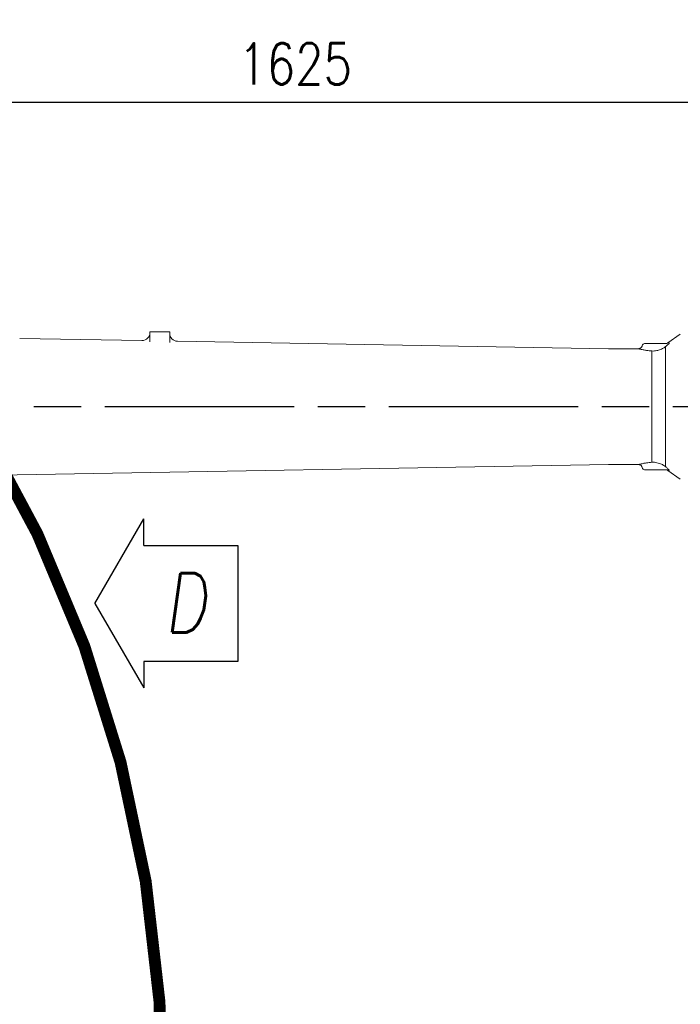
# Model space of a CAD drawing. Header units: millimetres. Extents: x 12388 to 56229, y -202 to 7369.
# Tile 13 of 88: x 15952 to 16789, y 2324 to 3573. Entities that reach past the tile are written whole.
import ezdxf

# ---------------------------------------------------------------- set-up
doc = ezdxf.new("R2010")
doc.units = ezdxf.units.MM
doc.header["$LTSCALE"] = 40
doc.linetypes.add('AM_ISO08W050x2', pattern=[9, 6, -0.75, 1.5, -0.75])
doc.linetypes.add('CENTER', pattern=[2, 1.25, -0.25, 0.25, -0.25])
doc.layers.add('AM_5', color=3, linetype='Continuous', lineweight=25)
doc.layers.add('cen', color=1, linetype='CENTER', lineweight=25)
doc.styles.add('HHI_Dims', font='simplex.shx', dxfattribs={"width": 0.8, "bigfont": 'whgtxt.shx'})
doc.styles.get("Standard").update_dxf_attribs({"font": 'romans.shx', "width": 0.8, "oblique": 8, "height": 3})
doc.dimstyles.new('HHI_Standard$0', dxfattribs={"dimtxt": 3.5, "dimasz": 3.5, "dimexe": 1, "dimexo": 1, "dimgap": 1.5, "dimtad": 1, "dimdsep": 46, "dimtxsty": 'HHI_Dims', "dimcen": 0, "dimclrd": 1, "dimclre": 1, "dimclrt": 1, "dimadec": 0, "dimazin": 2, "dimtp": 0.1, "dimtm": 0.1, "dimtfac": 0.65, "dimtmove": 0, "dimatfit": 3, "dimldrblk": 'OPEN30', "dimfxl": 1, "dimlwd": -1, "dimlwe": -1, "dimarcsym": 1})

# ---------------------------------------------------------------- blocks, each defined once
blk = doc.blocks.new('arm frame')
at = {"color": 7, "linetype": 'Continuous', "lineweight": 15}
for p, q in [((22653.2, 19.7), (22653.2, 32.4)), ((22658.2, 32.4), (22653.2, 32.4)), ((22658.2, 32.4), (22673.2, 32.4)), ((22678.2, 32.4), (22673.2, 32.4)), ((22678.2, 32.4), (22678.2, 18.8)), ((23325.4, 29.4), (23309.6, 18.3)), ((22643, 21.2), (22488, 23.9)), ((23234.3, 10.9), (22688, 20.4)), ((23280.2, 17.4), (23294.7, 17.4)), ((23294.7, 17.4), (23308.5, 17.4)), ((23306.8, -138.7), (23306.8, 13.5)), ((23272.4, 10.9), (23235.1, 10.9)), ((23289.5, -133.2), (23289.5, 8)), ((22304.4, -152.4), (23234.3, -136.1)), ((23235.1, -136.1), (23272.4, -136.1)), ((23295.7, -133.7), (23300.5, -135.1)), ((23294.7, -142.6), (23280.2, -142.6)), ((23308.5, -142.6), (23294.7, -142.6)), ((23309.6, -143.5), (23325.4, -154.6))]:
    blk.add_line(p, q, dxfattribs=at)
for centre, radius, start, end in [((22643.2, 31.2), 10, 269, 0), ((22688.2, 30.4), 10, 180, 269), ((23280.2, 14.4), 3, 90, 169.1508), ((23306.7, 22.4), 5, 270, 305.3635), ((23235.1, 60.9), 50, 269, 270), ((23235.1, -186.1), 50, 90, 91), ((23280.2, -139.6), 3, 190.8943, 270), ((23306.7, -147.6), 5, 54.6018, 90), ((23308.5, -147.4), 4.77, 52.9711, 89.9218)]:
    blk.add_arc(centre, radius, start, end, dxfattribs=at)
for points, knots in [([(23277.3, 14.9), (23277.3, 14.9), (23277.2, 14.5), (23276.9, 13.7), (23276.3, 12.7), (23275.5, 12), (23274.7, 11.4), (23273.9, 11.1), (23273.1, 10.9), (23272.7, 10.9), (23272.4, 10.9), (23272.4, 10.9)], [0, 0, 0, 0, 0.003728, 0.196212, 0.366321, 0.519317, 0.658579, 0.785018, 0.898371, 0.997509, 1, 1, 1, 1]), ([(23306.8, 13.5), (23306.1, 13.1), (23304.8, 12.1), (23302.7, 10.9), (23301.2, 10.2), (23300.5, 9.9)], [0, 0, 0, 0, 0.326512, 0.658706, 1, 1, 1, 1]), ([(23311.3, 18.3), (23311.4, 18.3), (23311.6, 18.3), (23311.2, 17.6), (23310.2, 16.5), (23308.6, 15), (23307.3, 14), (23306.8, 13.5)], [0, 0, 0, 0, 0.157434, 0.315153, 0.508931, 0.793983, 1, 1, 1, 1]), ([(23278.2, 9.5), (23277.4, 9.6), (23275.9, 10), (23274.2, 10.4), (23273, 10.7), (23272.4, 10.9), (23272.4, 10.9), (23272.4, 10.9)], [0, 0, 0, 0, 0.216801, 0.440094, 0.65426, 0.874987, 1, 1, 1, 1]), ([(23289.5, 8), (23288.4, 8.1), (23285.9, 8.2), (23282.9, 8.7), (23280.2, 9.1), (23278.9, 9.3), (23278.2, 9.5)], [0, 0, 0, 0, 0.280764, 0.569096, 0.782847, 1, 1, 1, 1]), ([(23295.7, 8.5), (23294.7, 8.3), (23292.7, 7.9), (23290.6, 7.9), (23289.5, 8)], [0, 0, 0, 0, 0.493787, 1, 1, 1, 1]), ([(23300.5, 9.9), (23299.6, 9.6), (23298.1, 9), (23296.5, 8.6), (23295.7, 8.5)], [0, 0, 0, 0, 0.5555899, 1, 1, 1, 1]), ([(23272.4, -136.1), (23272.4, -136.1), (23272.4, -136.1), (23273, -135.9), (23274.1, -135.6), (23275.9, -135.2), (23277.4, -134.9), (23278.2, -134.7)], [0, 0, 0, 0, 0.125009, 0.339171, 0.559904, 0.776661, 1, 1, 1, 1]), ([(23272.4, -136.1), (23272.5, -136.1), (23272.9, -136.1), (23273.8, -136.3), (23274.8, -136.7), (23275.8, -137.4), (23276.5, -138.2), (23277, -139.2), (23277.2, -139.9), (23277.2, -140.2)], [0, 0, 0, 0, 0.038596, 0.182148, 0.374108, 0.525874, 0.693811, 0.867049, 1, 1, 1, 1]), ([(23278.2, -134.7), (23279.6, -134.5), (23281.9, -134), (23285.8, -133.5), (23288.3, -133.3), (23289.5, -133.2)], [0, 0, 0, 0, 0.416086, 0.703953, 1, 1, 1, 1]), ([(23289.5, -133.2), (23290.6, -133.2), (23292.6, -133.1), (23294.7, -133.5), (23295.7, -133.7)], [0, 0, 0, 0, 0.493782, 1, 1, 1, 1]), ([(23300.5, -135.1), (23301.2, -135.5), (23302.7, -136.1), (23304.8, -137.3), (23306.1, -138.3), (23306.8, -138.7)], [0, 0, 0, 0, 0.341295, 0.668195, 1, 1, 1, 1]), ([(23306.8, -138.7), (23307.2, -139.2), (23308.2, -140), (23309.6, -141.2), (23310.8, -142.3), (23311.4, -143.2), (23311.5, -143.5), (23311.5, -143.6), (23311.4, -143.6), (23311.3, -143.6)], [0, 0, 0, 0, 0.187951, 0.375459, 0.58154, 0.752885, 0.896585, 0.924437, 1, 1, 1, 1])]:
    blk.add_open_spline(points, degree=3, knots=knots, dxfattribs=at)
at = {"layer": 'cen', "linetype": 'AM_ISO08W050x2'}
blk.add_line((21875.9, -62.6), (23792.7, -62.6), dxfattribs=at)
blk = doc.blocks.new('*D17')
at = {"layer": 'AM_5', "color": 1, "transparency": 16777216}
for p, q in [((15488.4, 3315.1), (15488.4, 3483.3)), ((17113.4, 3259.7), (17113.4, 3483.3)), ((15540.9, 3468.3), (17060.9, 3468.3))]:
    blk.add_line(p, q, dxfattribs=at)
for points in [[(15540.9, 3477), (15540.9, 3459.5), (15488.4, 3468.3)], [(17060.9, 3477), (17060.9, 3459.5), (17113.4, 3468.3)]]:
    blk.add_solid(points, dxfattribs=at)
at = {"layer": 'Defpoints', "color": 0, "transparency": 16777216}
for p in [(17113.4, 3468.3), (15488.4, 3300.1), (17113.4, 3244.7)]:
    blk.add_point(p, dxfattribs=at)
at = {"layer": 'AM_5', "color": 1, "transparency": 16777216, "insert": (16300.9, 3517), "char_height": 52.5, "attachment_point": 5, "style": 'HHI_Dims'}
blk.add_mtext('1625', dxfattribs=at)
blk = doc.blocks.new('_Open30')
at = {"color": 0, "linetype": 'ByBlock', "lineweight": -2}
for p, q in [((-1, 0.268), (0, 0)), ((0, 0), (-1, -0.268)), ((0, 0), (-1, 0))]:
    blk.add_line(p, q, dxfattribs=at)
blk = doc.blocks.new('*D18')
at = {"layer": 'AM_5', "color": 1, "transparency": 16777216}
for p, q in [((15503.4, 4483.4), (18544.3, 4483.4)), ((18529.3, 4430.9), (18529.3, 1156.7)), ((15457.4, 1104.2), (18544.3, 1104.2))]:
    blk.add_line(p, q, dxfattribs=at)
for points in [[(18520.6, 4430.9), (18538.1, 4430.9), (18529.3, 4483.4)], [(18520.6, 1156.7), (18538.1, 1156.7), (18529.3, 1104.2)]]:
    blk.add_solid(points, dxfattribs=at)
at = {"layer": 'Defpoints', "color": 0, "transparency": 16777216}
for p in [(15488.4, 4483.4), (15442.4, 1104.2), (18529.3, 1104.2)]:
    blk.add_point(p, dxfattribs=at)
at = {"layer": 'AM_5', "color": 1, "transparency": 16777216, "insert": (18480.6, 2793.8), "char_height": 52.5, "attachment_point": 5, "rotation": 90, "style": 'HHI_Dims'}
blk.add_mtext('3379', dxfattribs=at)

msp = doc.modelspace()

# ---------------------------------------------------------------- linework, layer by layer
for p, q in [((16046.792, 2832.577), (16108.9, 2939.753)), ((16108.9, 2906.049), (16108.9, 2939.753)), ((16108.9, 2906.049), (16228.074, 2906.049)), ((16228.074, 2906.049), (16228.074, 2759.106)), ((16046.792, 2832.577), (16108.9, 2725.401)), ((16228.074, 2759.106), (16108.9, 2759.106)), ((16108.9, 2759.106), (16108.9, 2725.401))]:
    msp.add_line(p, q)
msp.add_lwpolyline([(15585.266, 631.58, 15, 15, 0.61848064), (18212.876, 1943.263, 15, 15, 0.73323034), (13147.064, 3158.481, 15, 15, 0.56609564), (14293.035, 587.972, 15, 15, -0.69043868), (15611.92, 3416.329, 15, 15, -0.23956155), (16120.611, 2018.712, 15, 15, -0.49314543), (15582.144, 1072.608, 0, 0, 0)], format="xyseb")

# ---------------------------------------------------------------- block references
msp.add_blockref('arm frame', (-6536.316, 3144.864))

# ---------------------------------------------------------------- texts
at = {"insert": (16134.75, 2795.846), "char_height": 75, "attachment_point": 7}
msp.add_mtext('D', dxfattribs=at)

# ---------------------------------------------------------------- dimensions: what is measured, and where the dimension line sits
at = {"layer": 'AM_5'}
dim = msp.add_linear_dim(base=(18529.322, 1104.25), p1=(15488.391, 4483.422), p2=(15442.391, 1104.25), angle=90, dimstyle='HHI_Standard$0', override={"dimscale": 15, "dimdec": 0}, dxfattribs=at)
dim.commit()
dim.dimension.update_dxf_attribs({"geometry": '*D18', "text_midpoint": (18480.572, 2793.836)})
dim = msp.add_linear_dim(base=(17113.391, 3468.273), p1=(15488.391, 3300.127), p2=(17113.391, 3244.75), dimstyle='HHI_Standard$0', override={"dimscale": 15, "dimdec": 1}, dxfattribs=at)
dim.commit()
dim.dimension.update_dxf_attribs({"geometry": '*D17', "text_midpoint": (16300.891, 3517.023)})

doc.saveas('drawing.dxf')
